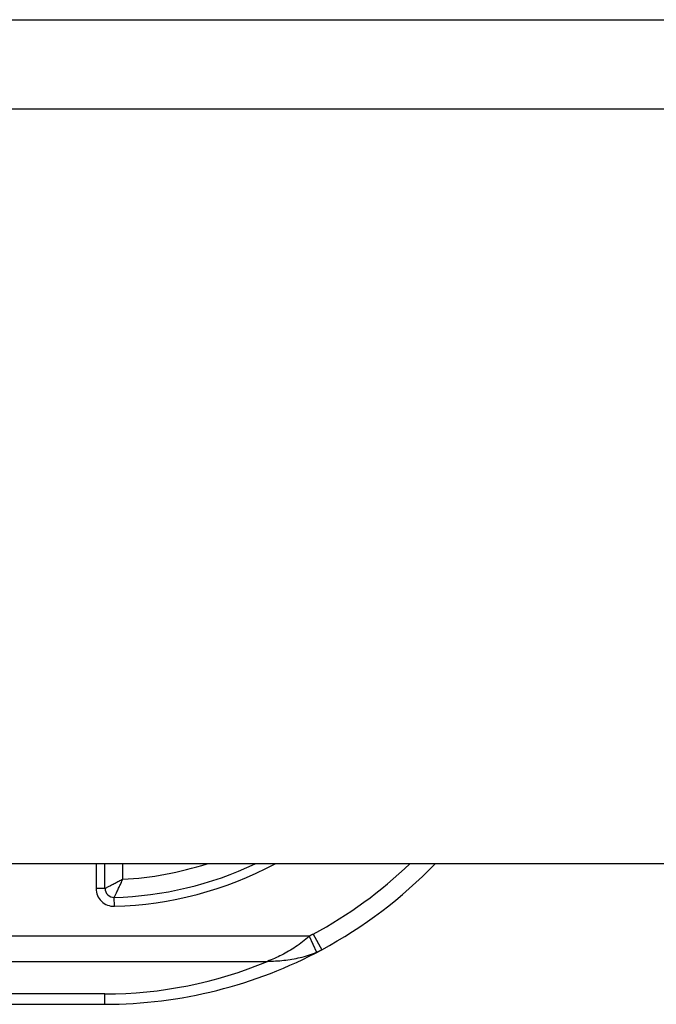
# Model space of a CAD drawing. Header units: inches. Extents: x 12 to 399, y 35 to 190.
# Tile 170 of 256: x 17.062 to 17.767, y 186.889 to 187.979. Entities that reach past the tile are written whole.
import ezdxf

# ---------------------------------------------------------------- set-up
doc = ezdxf.new("R2010")
doc.units = ezdxf.units.IN
doc.header["$MEASUREMENT"] = 0
doc.layers.add('Visible Edges(ANSI)', color=7, linetype='Continuous', lineweight=25)
doc.layers.add('Visible Tangent Edges(ANSI)', color=7, linetype='Continuous', lineweight=25)

msp = doc.modelspace()

# ---------------------------------------------------------------- linework, layer by layer
at = {"layer": 'Visible Edges(ANSI)'}
for p, q in [((12.2573, 187.9787), (53.8623, 187.9787)), ((53.8623, 187.0447), (12.2573, 187.0447)), ((17.1563, 187.0173), (17.1563, 187.0447)), ((16.792, 186.8892), (17.1563, 186.8892))]:
    msp.add_line(p, q, dxfattribs=at)
for centre, radius, start, end in [((17.1563, 187.3961), 0.3888, 271.4884, 295.3409), ((17.1563, 187.3961), 0.5069, 298.2479, 316.117), ((17.1662, 187.0173), 0.00984, 180, 271.4884), ((17.1563, 187.3961), 0.5069, 270, 298.2479)]:
    msp.add_arc(centre, radius, start, end, dxfattribs=at)
at = {"layer": 'Visible Tangent Edges(ANSI)'}
for p, q in [((53.8623, 187.8797), (12.2573, 187.8797)), ((17.1465, 187.0447), (17.1465, 187.0173)), ((17.176, 187.0275), (17.176, 187.0447)), ((17.1563, 187.0173), (17.1465, 187.0173)), ((17.1667, 186.9976), (17.1664, 187.0074)), ((17.3823, 186.9645), (16.7922, 186.9645)), ((17.3823, 186.9645), (17.3906, 186.9468)), ((17.3869, 186.9669), (17.3963, 186.9495)), ((16.7922, 186.9367), (17.3362, 186.9367)), ((17.1563, 186.9007), (16.7921, 186.9007)), ((17.1563, 186.8892), (17.1563, 186.9007))]:
    msp.add_line(p, q, dxfattribs=at)
at = {"layer": 'Visible Tangent Edges(ANSI)', "flags": 128}
for points in [[(17.176, 187.0275), (17.1749, 187.0269), (17.1739, 187.0263), (17.1728, 187.0258), (17.1717, 187.0252), (17.1706, 187.0246), (17.1695, 187.0241), (17.1685, 187.0235), (17.1674, 187.023), (17.1664, 187.0224), (17.1654, 187.0219), (17.1644, 187.0214), (17.1634, 187.0209), (17.1625, 187.0204), (17.1616, 187.0199), (17.1607, 187.0195), (17.1599, 187.0191), (17.1592, 187.0187), (17.1585, 187.0183), (17.1579, 187.018), (17.1573, 187.0178), (17.1569, 187.0175), (17.1566, 187.0174), (17.1564, 187.0173), (17.1563, 187.0173)], [(17.1664, 187.0074), (17.1665, 187.0075), (17.1666, 187.0077), (17.1667, 187.008), (17.1669, 187.0084), (17.1672, 187.0089), (17.1675, 187.0096), (17.1678, 187.0103), (17.1682, 187.011), (17.1686, 187.0118), (17.169, 187.0127), (17.1695, 187.0136), (17.17, 187.0146), (17.1704, 187.0156), (17.1709, 187.0166), (17.1714, 187.0176), (17.1719, 187.0187), (17.1724, 187.0198), (17.1729, 187.0208), (17.1734, 187.0219), (17.174, 187.023), (17.1745, 187.0241), (17.175, 187.0253), (17.1755, 187.0264), (17.176, 187.0275)], [(17.3823, 186.9645), (17.3804, 186.9629), (17.3786, 186.9612), (17.3767, 186.9597), (17.3749, 186.9582), (17.373, 186.9567), (17.3711, 186.9553), (17.3692, 186.954), (17.3673, 186.9527), (17.3654, 186.9514), (17.3635, 186.9502), (17.3615, 186.949), (17.3596, 186.9479), (17.3577, 186.9468), (17.3557, 186.9457), (17.3538, 186.9447), (17.3518, 186.9437), (17.3499, 186.9427), (17.3479, 186.9417), (17.346, 186.9408), (17.344, 186.9399), (17.3421, 186.9391), (17.3401, 186.9383), (17.3382, 186.9375), (17.3362, 186.9367)], [(17.3869, 186.9669), (17.3867, 186.9668), (17.3866, 186.9667), (17.3864, 186.9666), (17.3862, 186.9665), (17.386, 186.9664), (17.3858, 186.9663), (17.3856, 186.9662), (17.3854, 186.9661), (17.3852, 186.966), (17.385, 186.9659), (17.3848, 186.9658), (17.3846, 186.9657), (17.3844, 186.9656), (17.3842, 186.9655), (17.384, 186.9654), (17.3838, 186.9653), (17.3836, 186.9652), (17.3834, 186.9651), (17.3833, 186.965), (17.3831, 186.9649), (17.3829, 186.9648), (17.3827, 186.9647), (17.3825, 186.9646), (17.3823, 186.9645)], [(17.3362, 186.9367), (17.3385, 186.9368), (17.3407, 186.9368), (17.3429, 186.937), (17.3452, 186.9371), (17.3474, 186.9373), (17.3497, 186.9374), (17.352, 186.9377), (17.3542, 186.9379), (17.3565, 186.9382), (17.3588, 186.9385), (17.3611, 186.9388), (17.3633, 186.9392), (17.3656, 186.9396), (17.3679, 186.94), (17.3702, 186.9405), (17.3725, 186.941), (17.3747, 186.9415), (17.377, 186.9421), (17.3793, 186.9428), (17.3816, 186.9434), (17.3838, 186.9442), (17.3861, 186.945), (17.3883, 186.9459), (17.3906, 186.9468)], [(17.3906, 186.9468), (17.3908, 186.9469), (17.3911, 186.947), (17.3913, 186.9471), (17.3915, 186.9472), (17.3918, 186.9473), (17.392, 186.9474), (17.3923, 186.9475), (17.3925, 186.9477), (17.3927, 186.9478), (17.393, 186.9479), (17.3932, 186.948), (17.3934, 186.9481), (17.3937, 186.9482), (17.3939, 186.9483), (17.3941, 186.9485), (17.3944, 186.9486), (17.3946, 186.9487), (17.3949, 186.9488), (17.3951, 186.9489), (17.3953, 186.949), (17.3956, 186.9492), (17.3958, 186.9493), (17.396, 186.9494), (17.3963, 186.9495)]]:
    msp.add_lwpolyline(points, dxfattribs=at)
at = {"layer": 'Visible Tangent Edges(ANSI)'}
for centre, radius, start, end in [((17.1563, 187.3961), 0.3986, 271.4884, 298.1808), ((17.1563, 187.3961), 0.3691, 273.0572, 287.8282), ((17.1563, 187.3961), 0.4872, 298.2479, 313.8467), ((17.1662, 187.0173), 0.0197, 180, 271.4884), ((17.1563, 187.3682), 0.4675, 270, 292.6293)]:
    msp.add_arc(centre, radius, start, end, dxfattribs=at)

doc.saveas('drawing.dxf')
